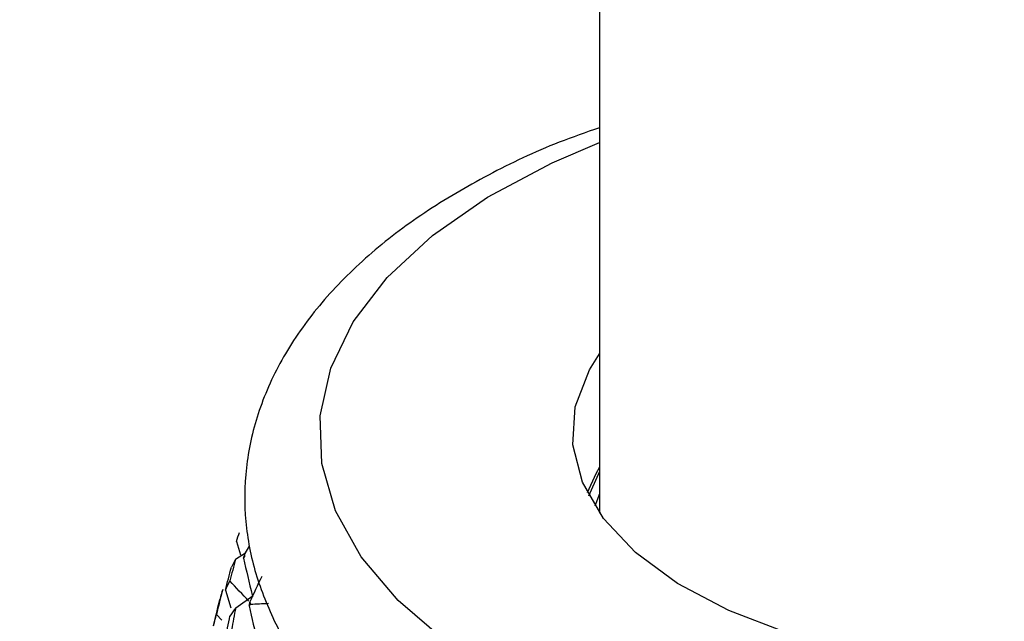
# Paper-space layout '_Trimetric' of a CAD drawing. Header units: millimetres. Extents: x -116 to 87, y -16 to 274.
# Tile 8 of 15: x -27 to -1, y 129 to 145. Entities that reach past the tile are written whole.
import ezdxf

# ---------------------------------------------------------------- set-up
doc = ezdxf.new("R2010")
doc.units = ezdxf.units.MM

psp = doc.layouts.new('_Trimetric')

# ---------------------------------------------------------------- linework, layer by layer
at = {"color": 7, "linetype": 'Continuous', "lineweight": 25}
for p, q in [((-11.5, 205.72), (-11.5, 131.753)), ((-11.5, 132.271), (-11.623, 131.938)), ((-21.218, 130.998), (-21.113, 130.642)), ((-21.003, 130.649), (-20.87, 130.873)), ((-21.243, 130.521), (-20.977, 130.693)), ((-21.517, 129.691), (-21.373, 129.217)), ((-21.241, 129.222), (-20.777, 129.551)), ((-21.615, 128.892), (-21.756, 129.041))]:
    psp.add_line(p, q, dxfattribs=at)
at = {"color": 8, "linetype": 'Continuous', "lineweight": 25, "flags": 128}
psp.add_lwpolyline([(1.566, 124.137), (-0.919, 124.115), (-3.388, 124.261), (-5.8, 124.571), (-8.112, 125.04), (-10.285, 125.661), (-12.282, 126.423), (-14.069, 127.313), (-15.616, 128.315), (-16.895, 129.412), (-17.885, 130.586), (-18.569, 131.817), (-18.935, 133.083), (-18.978, 134.363), (-18.695, 135.635), (-18.093, 136.877), (-17.181, 138.067), (-15.976, 139.187), (-14.497, 140.215), (-12.769, 141.136), (-11.5, 141.679)], dxfattribs=at)
at = {"color": 7, "linetype": 'Continuous', "lineweight": 25, "flags": 128}
for points in [[(11.464, 131.703), (10.635, 130.784), (9.53, 129.946), (8.178, 129.21), (6.615, 128.594), (4.88, 128.117), (3.019, 127.788), (1.079, 127.618), (-0.888, 127.61), (-2.832, 127.765), (-4.703, 128.078), (-6.453, 128.542), (-8.035, 129.144), (-9.409, 129.869), (-10.539, 130.699), (-11.396, 131.611), (-11.958, 132.582), (-12.211, 133.587), (-12.147, 134.599), (-11.769, 135.594), (-11.5, 136.026)], [(-11.5, 132.983), (-11.598, 132.812), (-11.83, 132.301)], [(-11.788, 132.221), (-11.531, 132.803), (-11.5, 132.859)]]:
    psp.add_lwpolyline(points, dxfattribs=at)
at = {"color": 7, "linetype": 'Continuous', "lineweight": 25}
for centre, radius, start, end in [((-15.432, 130.63), 5.571, 179.7994, 180.4234), ((-15.104, 130.681), 5.904, 192.8285, 193.4288)]:
    psp.add_arc(centre, radius, start, end, dxfattribs=at)
for points, knots in [([(11.5, 205.72), (11.496, 206.615), (11.485, 209.222), (11.355, 213.451), (11.063, 218.36), (10.62, 223.137), (10.025, 227.777), (9.274, 232.271), (8.364, 236.61), (7.29, 240.786), (6.046, 244.788), (4.628, 248.6), (3.032, 252.206), (1.261, 255.584), (-0.681, 258.711), (-2.785, 261.566), (-5.034, 264.13), (-7.413, 266.395), (-9.904, 268.355), (-12.491, 270.012), (-15.159, 271.371), (-17.898, 272.437), (-20.696, 273.215), (-23.542, 273.709), (-26.426, 273.924), (-29.344, 273.864), (-32.292, 273.528), (-35.271, 272.917), (-38.283, 272.027), (-41.327, 270.85), (-44.402, 269.381), (-47.499, 267.616), (-50.609, 265.555), (-53.718, 263.205), (-56.809, 260.578), (-59.869, 257.688), (-62.887, 254.553), (-65.853, 251.187), (-68.764, 247.604), (-71.615, 243.817), (-74.404, 239.835), (-77.128, 235.67), (-79.784, 231.33), (-82.369, 226.825), (-84.88, 222.166), (-87.314, 217.363), (-89.667, 212.426), (-91.935, 207.365), (-94.114, 202.192), (-96.201, 196.918), (-98.191, 191.555), (-100.082, 186.113), (-101.868, 180.606), (-103.547, 175.046), (-105.114, 169.444), (-106.568, 163.814), (-107.903, 158.167), (-109.117, 152.516), (-110.208, 146.874), (-111.173, 141.252), (-112.008, 135.664), (-112.712, 130.12), (-113.282, 124.633), (-113.717, 119.214), (-114.012, 113.875), (-114.154, 109.31), (-114.168, 106.552), (-114.173, 105.508)], [0, 0, 0, 0, 0.00838, 0.024417, 0.040501, 0.056647, 0.072863, 0.089152, 0.105519, 0.121962, 0.13847, 0.155019, 0.171549, 0.187978, 0.204207, 0.220124, 0.235635, 0.250686, 0.265274, 0.279438, 0.293253, 0.306808, 0.320202, 0.333536, 0.34688, 0.360331, 0.373983, 0.387924, 0.402225, 0.416936, 0.432077, 0.447626, 0.463524, 0.479684, 0.496012, 0.512422, 0.52884, 0.545221, 0.561545, 0.577803, 0.593994, 0.610121, 0.626189, 0.642204, 0.658171, 0.674096, 0.689986, 0.705844, 0.721677, 0.737487, 0.75328, 0.769058, 0.784827, 0.800588, 0.816345, 0.832101, 0.847859, 0.863621, 0.879391, 0.895172, 0.910968, 0.926782, 0.942618, 0.958481, 0.974376, 0.990306, 1, 1, 1, 1]), ([(-91.173, 105.508), (-91.17, 106.298), (-91.16, 108.581), (-91.048, 112.462), (-90.799, 117.184), (-90.422, 122.024), (-89.921, 126.965), (-89.294, 131.993), (-88.544, 137.092), (-87.671, 142.245), (-86.678, 147.437), (-85.567, 152.652), (-84.342, 157.873), (-83.006, 163.086), (-81.562, 168.274), (-80.015, 173.421), (-78.371, 178.511), (-76.633, 183.53), (-74.808, 188.462), (-72.902, 193.293), (-70.922, 198.006), (-68.873, 202.589), (-66.763, 207.027), (-64.601, 211.307), (-62.393, 215.415), (-60.15, 219.339), (-57.879, 223.067), (-55.591, 226.587), (-53.296, 229.889), (-51.005, 232.963), (-48.729, 235.801), (-46.482, 238.395), (-44.274, 240.739), (-42.122, 242.829), (-40.037, 244.664), (-38.036, 246.243), (-36.133, 247.571), (-34.342, 248.655), (-32.678, 249.504), (-31.151, 250.133), (-29.77, 250.563), (-28.533, 250.814), (-27.426, 250.91), (-26.408, 250.866), (-25.396, 250.669), (-24.426, 250.299), (-23.432, 249.716), (-22.513, 249.008), (-21.55, 248.083), (-20.543, 246.905), (-19.505, 245.44), (-18.484, 243.729), (-17.491, 241.764), (-16.539, 239.543), (-15.639, 237.069), (-14.803, 234.344), (-14.042, 231.374), (-13.366, 228.166), (-12.782, 224.73), (-12.3, 221.076), (-11.923, 217.216), (-11.661, 213.16), (-11.521, 209.317), (-11.506, 206.788), (-11.5, 205.72)], [0, 0, 0, 0, 0.008604, 0.024854, 0.041144, 0.057479, 0.073853, 0.09026, 0.106696, 0.123155, 0.139632, 0.156125, 0.172628, 0.189139, 0.205652, 0.222166, 0.238674, 0.255174, 0.271661, 0.288132, 0.304582, 0.321008, 0.337403, 0.353764, 0.370084, 0.386358, 0.402578, 0.418738, 0.43483, 0.450847, 0.46678, 0.482623, 0.498369, 0.514014, 0.529558, 0.545007, 0.560379, 0.575704, 0.591028, 0.606418, 0.621997, 0.637968, 0.654669, 0.672692, 0.693171, 0.718039, 0.735987, 0.752392, 0.767888, 0.784316, 0.800151, 0.815683, 0.831092, 0.84648, 0.861891, 0.877365, 0.892925, 0.90858, 0.924333, 0.940181, 0.956118, 0.972139, 0.988235, 1, 1, 1, 1]), ([(-11.5, 142.076), (-11.863, 141.95), (-12.923, 141.583), (-14.502, 140.826), (-16.221, 139.819), (-17.718, 138.676), (-18.971, 137.417), (-19.948, 136.056), (-20.621, 134.626), (-20.981, 133.165), (-21.032, 131.713), (-20.798, 130.297), (-20.273, 128.942), (-19.743, 127.964), (-19.322, 127.472), (-19.24, 127.376)], [0, 0, 0, 0, 0.0463441, 0.1351805, 0.2245285, 0.3143062, 0.4039622, 0.4924438, 0.5784871, 0.6613985, 0.7416689, 0.8207237, 0.8998379, 0.9805085, 1, 1, 1, 1])]:
    psp.add_open_spline(points, degree=3, knots=knots, dxfattribs=at)
for points in [[(-21.218, 130.998), (-21.195, 131.079), (-21.169, 131.16), (-21.141, 131.241)], [(-21.243, 130.521), (-21.297, 130.328), (-21.348, 130.135), (-21.397, 129.941)], [(-21.243, 130.521), (-21.283, 130.45), (-21.32, 130.378), (-21.356, 130.305)], [(-21.03, 130.55), (-21.021, 130.583), (-21.012, 130.616), (-21.003, 130.649)], [(-21.03, 130.55), (-21.021, 130.563), (-21.012, 130.576), (-21.003, 130.589)], [(-21.03, 130.55), (-20.957, 130.22), (-20.881, 129.89), (-20.801, 129.561)], [(-21.517, 129.691), (-21.466, 129.896), (-21.412, 130.101), (-21.356, 130.305)], [(-20.86, 129.37), (-20.755, 129.604), (-20.647, 129.837), (-20.536, 130.069)], [(-21.517, 129.691), (-21.479, 129.775), (-21.439, 129.858), (-21.397, 129.941)], [(-20.892, 129.398), (-21.06, 129.579), (-21.229, 129.76), (-21.397, 129.941)], [(-21.59, 129.713), (-21.648, 129.49), (-21.704, 129.265), (-21.756, 129.041)], [(-21.59, 129.713), (-21.617, 129.625), (-21.642, 129.536), (-21.663, 129.446)], [(-21.833, 128.741), (-21.779, 128.977), (-21.723, 129.212), (-21.663, 129.446)], [(-21.241, 129.222), (-21.294, 129.149), (-21.346, 129.074), (-21.395, 128.999)], [(-21.241, 129.222), (-21.28, 129.027), (-21.317, 128.831), (-21.352, 128.634)], [(-20.88, 129.269), (-20.873, 129.303), (-20.867, 129.336), (-20.86, 129.37)], [(-20.88, 129.269), (-20.868, 129.283), (-20.857, 129.296), (-20.846, 129.309)], [(-20.88, 129.269), (-20.808, 128.943), (-20.732, 128.618), (-20.653, 128.294)], [(-20.365, 129.333), (-20.528, 129.325), (-20.688, 129.317), (-20.846, 129.309)], [(-21.833, 128.741), (-21.81, 128.842), (-21.785, 128.942), (-21.756, 129.041)], [(-21.515, 128.376), (-21.477, 128.584), (-21.437, 128.791), (-21.395, 128.999)]]:
    psp.add_open_spline(points, degree=3, dxfattribs=at)

doc.saveas('drawing.dxf')
